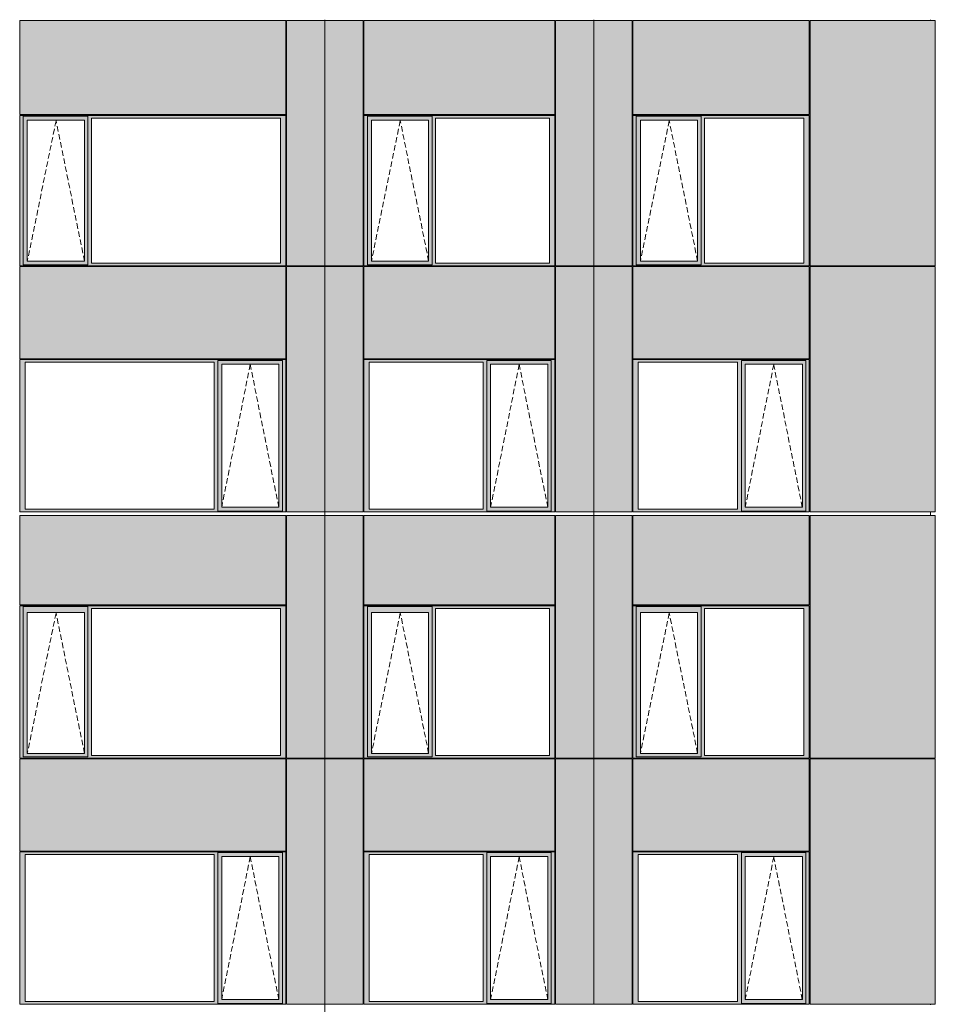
# Model space of a CAD drawing. Header units: millimetres. Extents: x 169383 to 755273, y -3871 to 302042.
# Tile 21 of 61: x 206035 to 217757, y 23547 to 36148. Entities that reach past the tile are written whole.
import ezdxf

# ---------------------------------------------------------------- set-up
doc = ezdxf.new("R2010")
doc.units = ezdxf.units.MM
doc.header["$MEASUREMENT"] = 0
doc.linetypes.add('OO_EOIAAY', pattern=[105.833361, 70.555568, -35.277793])
doc.layers.add('0_Ном._пера__1', color=7, linetype='Continuous', lineweight=0)
doc.layers.add('0_Ном._пера__120', color=7, linetype='Continuous', lineweight=0)
doc.layers.add('АР-Стены_внешние_.АР_Ном._пера__214', color=7, linetype='Continuous', lineweight=0, true_color=0xe2eaf1)

msp = doc.modelspace()

# ---------------------------------------------------------------- hatches: boundary and pattern name
at = {"layer": '0_Ном._пера__1', "linetype": 'Continuous', "lineweight": 0, "true_color": 0x000000}
for points in [[(206034.683, 34888.168), (206078.841, 34888.168), (206078.841, 34913.168), (209431.64, 34913.168), (209431.64, 34923.168), (206034.683, 34923.168)], [(206078.841, 34913.168), (206078.841, 34863.168), (206132.719, 34863.168), (206863.777, 34863.168), (206908.027, 34863.168), (206908.027, 34913.168)], [(209431.64, 34913.168), (206908.027, 34913.168), (206908.027, 34888.168), (206952.185, 34888.168), (209372.685, 34888.168), (209441.375, 34888.168), (209441.375, 34923.168), (209431.64, 34923.168)], [(210441.375, 34888.168), (210485.533, 34888.168), (210485.533, 34913.168), (212874.899, 34913.168), (212874.899, 34923.168), (210441.375, 34923.168)], [(210485.533, 34913.168), (210485.533, 34863.168), (210539.411, 34863.168), (211270.468, 34863.168), (211314.718, 34863.168), (211314.718, 34913.168)], [(212874.899, 34913.168), (211314.718, 34913.168), (211314.718, 34888.168), (211358.876, 34888.168), (212815.944, 34888.168), (212884.634, 34888.168), (212884.634, 34923.168), (212874.899, 34923.168)], [(213884.634, 34888.168), (213928.792, 34888.168), (213928.792, 34913.168), (216133.664, 34913.168), (216133.664, 34923.168), (213884.634, 34923.168)], [(213928.792, 34913.168), (213928.792, 34863.168), (213982.671, 34863.168), (214713.728, 34863.168), (214757.978, 34863.168), (214757.978, 34913.168)], [(216133.664, 34913.168), (214757.978, 34913.168), (214757.978, 34888.168), (214802.136, 34888.168), (216074.709, 34888.168), (216143.399, 34888.168), (216143.399, 34923.168), (216133.664, 34923.168)], [(206078.841, 33033.167), (206078.841, 34888.168), (206034.683, 34888.168), (206034.683, 33033.167)], [(206078.841, 34863.168), (206078.841, 33058.167), (206131.756, 33058.167), (206131.756, 34863.168)], [(206863.777, 33058.167), (206908.027, 33058.167), (206908.027, 34863.168), (206863.777, 34863.168)], [(206908.027, 34888.168), (206908.027, 33033.167), (206952.185, 33033.167), (206952.185, 34888.168)], [(209372.685, 33033.167), (209441.375, 33033.167), (209441.375, 34888.168), (209372.685, 34888.168)], [(210485.533, 33033.167), (210485.533, 34888.168), (210441.375, 34888.168), (210441.375, 33033.167)], [(210485.533, 34863.168), (210485.533, 33058.167), (210538.448, 33058.167), (210538.448, 34863.168)], [(211270.468, 33058.167), (211314.718, 33058.167), (211314.718, 34863.168), (211270.468, 34863.168)], [(211314.718, 34888.168), (211314.718, 33033.167), (211358.876, 33033.167), (211358.876, 34888.168)], [(212815.944, 33033.167), (212884.634, 33033.167), (212884.634, 34888.168), (212815.944, 34888.168)], [(213928.792, 33033.167), (213928.792, 34888.168), (213884.634, 34888.168), (213884.634, 33033.167)], [(213928.792, 34863.168), (213928.792, 33058.167), (213981.708, 33058.167), (213981.708, 34863.168)], [(214713.728, 33058.167), (214757.978, 33058.167), (214757.978, 34863.168), (214713.728, 34863.168)], [(214757.978, 34888.168), (214757.978, 33033.167), (214802.136, 33033.167), (214802.136, 34888.168)], [(216074.709, 33033.167), (216143.399, 33033.167), (216143.399, 34888.168), (216074.709, 34888.168)], [(206078.841, 33033.167), (206034.683, 33033.167), (206034.683, 32998.167), (209441.375, 32998.167), (209441.375, 33033.167), (209372.685, 33033.167), (206952.185, 33033.167), (206908.027, 33033.167), (206908.027, 33008.167), (206078.841, 33008.167)], [(206078.841, 33008.167), (206908.027, 33008.167), (206908.027, 33058.167), (206863.777, 33058.167), (206132.719, 33058.167), (206078.841, 33058.167)], [(210485.533, 33033.167), (210441.375, 33033.167), (210441.375, 32998.167), (212884.634, 32998.167), (212884.634, 33033.167), (212815.944, 33033.167), (211358.876, 33033.167), (211314.718, 33033.167), (211314.718, 33008.167), (210485.533, 33008.167)], [(210485.533, 33008.167), (211314.718, 33008.167), (211314.718, 33058.167), (211270.468, 33058.167), (210539.411, 33058.167), (210485.533, 33058.167)], [(213928.792, 33033.167), (213884.634, 33033.167), (213884.634, 32998.167), (216143.399, 32998.167), (216143.399, 33033.167), (216074.709, 33033.167), (214802.136, 33033.167), (214757.978, 33033.167), (214757.978, 33008.167), (213928.792, 33008.167)], [(213928.792, 33008.167), (214757.978, 33008.167), (214757.978, 33058.167), (214713.728, 33058.167), (213982.671, 33058.167), (213928.792, 33058.167)], [(206034.683, 31798.168), (206034.683, 31763.168), (206103.373, 31763.168), (208523.873, 31763.168), (208572.845, 31763.168), (208572.845, 31788.168), (209397.217, 31788.168), (209397.217, 31763.168), (209441.375, 31763.168), (209441.375, 31798.168)], [(206103.373, 29883.174), (206103.373, 31763.168), (206034.683, 31763.168), (206034.683, 29883.174)], [(208572.845, 31763.168), (208523.873, 31763.168), (208523.873, 29883.174), (208572.845, 29883.174)], [(208572.845, 31788.168), (208572.845, 31738.168), (208621.909, 31738.168), (209352.967, 31738.168), (209397.217, 31738.168), (209397.217, 31788.168)], [(209397.217, 29883.174), (209441.375, 29883.174), (209441.375, 31763.168), (209397.217, 31763.168)], [(210441.375, 31798.168), (210441.375, 31763.168), (210510.065, 31763.168), (211967.133, 31763.168), (212016.105, 31763.168), (212016.105, 31788.168), (212840.477, 31788.168), (212840.477, 31763.168), (212884.634, 31763.168), (212884.634, 31798.168)], [(210510.065, 29883.174), (210510.065, 31763.168), (210441.375, 31763.168), (210441.375, 29883.174)], [(212016.105, 31763.168), (211967.133, 31763.168), (211967.133, 29883.174), (212016.105, 29883.174)], [(212016.105, 31788.168), (212016.105, 31738.168), (212065.169, 31738.168), (212796.226, 31738.168), (212840.477, 31738.168), (212840.477, 31788.168)], [(212840.477, 29883.174), (212884.634, 29883.174), (212884.634, 31763.168), (212840.477, 31763.168)], [(213884.634, 31798.168), (213884.634, 31763.168), (213953.324, 31763.168), (215225.898, 31763.168), (215274.869, 31763.168), (215274.869, 31788.168), (216099.241, 31788.168), (216099.241, 31763.168), (216143.399, 31763.168), (216143.399, 31798.168)], [(213953.324, 29883.174), (213953.324, 31763.168), (213884.634, 31763.168), (213884.634, 29883.174)], [(215274.869, 31763.168), (215225.898, 31763.168), (215225.898, 29883.174), (215274.869, 29883.174)], [(215274.869, 31788.168), (215274.869, 31738.168), (215323.934, 31738.168), (216054.991, 31738.168), (216099.241, 31738.168), (216099.241, 31788.168)], [(216099.241, 29883.174), (216143.399, 29883.174), (216143.399, 31763.168), (216099.241, 31763.168)], [(208572.845, 29908.174), (208620.947, 29908.174), (208620.947, 31738.168), (208572.845, 31738.168)], [(209352.967, 31738.168), (209352.967, 29908.174), (209397.217, 29908.174), (209397.217, 31738.168)], [(212016.105, 29908.174), (212064.206, 29908.174), (212064.206, 31738.168), (212016.105, 31738.168)], [(212796.226, 31738.168), (212796.226, 29908.174), (212840.477, 29908.174), (212840.477, 31738.168)], [(215274.869, 29908.174), (215322.971, 29908.174), (215322.971, 31738.168), (215274.869, 31738.168)], [(216054.991, 31738.168), (216054.991, 29908.174), (216099.241, 29908.174), (216099.241, 31738.168)], [(206103.373, 29883.174), (206034.683, 29883.174), (206034.683, 29848.174), (209441.375, 29848.174), (209441.375, 29883.174), (209397.217, 29883.174), (209397.217, 29858.174), (208572.845, 29858.174), (208572.845, 29883.174), (208523.873, 29883.174)], [(208572.845, 29908.174), (208572.845, 29858.174), (209397.217, 29858.174), (209397.217, 29908.174), (209352.967, 29908.174), (208621.909, 29908.174)], [(210510.065, 29883.174), (210441.375, 29883.174), (210441.375, 29848.174), (212884.634, 29848.174), (212884.634, 29883.174), (212840.477, 29883.174), (212840.477, 29858.174), (212016.105, 29858.174), (212016.105, 29883.174), (211967.133, 29883.174)], [(212016.105, 29908.174), (212016.105, 29858.174), (212840.477, 29858.174), (212840.477, 29908.174), (212796.226, 29908.174), (212065.169, 29908.174)], [(213953.324, 29883.174), (213884.634, 29883.174), (213884.634, 29848.174), (216143.399, 29848.174), (216143.399, 29883.174), (216099.241, 29883.174), (216099.241, 29858.174), (215274.869, 29858.174), (215274.869, 29883.174), (215225.898, 29883.174)], [(215274.869, 29908.174), (215274.869, 29858.174), (216099.241, 29858.174), (216099.241, 29908.174), (216054.991, 29908.174), (215323.934, 29908.174)], [(206034.683, 28613.425), (206078.841, 28613.425), (206078.841, 28638.425), (209431.64, 28638.425), (209431.64, 28648.425), (206034.683, 28648.425)], [(206078.841, 26733.423), (206078.841, 28613.425), (206034.683, 28613.425), (206034.683, 26733.423)], [(206078.841, 28638.425), (206078.841, 28563.425), (206132.719, 28563.425), (206863.777, 28563.425), (206908.027, 28563.425), (206908.027, 28638.425)], [(209431.64, 28638.425), (206908.027, 28638.425), (206908.027, 28613.425), (206952.185, 28613.425), (209372.685, 28613.425), (209441.375, 28613.425), (209441.375, 28648.425), (209431.64, 28648.425)], [(206908.027, 28613.425), (206908.027, 26733.423), (206952.185, 26733.423), (206952.185, 28613.425)], [(209372.685, 26733.423), (209441.375, 26733.423), (209441.375, 28613.425), (209372.685, 28613.425)], [(210441.375, 28613.425), (210485.533, 28613.425), (210485.533, 28638.425), (212874.899, 28638.425), (212874.899, 28648.425), (210441.375, 28648.425)], [(210485.533, 26733.423), (210485.533, 28613.425), (210441.375, 28613.425), (210441.375, 26733.423)], [(210485.533, 28638.425), (210485.533, 28563.425), (210539.411, 28563.425), (211270.468, 28563.425), (211314.718, 28563.425), (211314.718, 28638.425)], [(212874.899, 28638.425), (211314.718, 28638.425), (211314.718, 28613.425), (211358.876, 28613.425), (212815.944, 28613.425), (212884.634, 28613.425), (212884.634, 28648.425), (212874.899, 28648.425)], [(211314.718, 28613.425), (211314.718, 26733.423), (211358.876, 26733.423), (211358.876, 28613.425)], [(212815.944, 26733.423), (212884.634, 26733.423), (212884.634, 28613.425), (212815.944, 28613.425)], [(213884.634, 28613.425), (213928.792, 28613.425), (213928.792, 28638.425), (216133.664, 28638.425), (216133.664, 28648.425), (213884.634, 28648.425)], [(213928.792, 26733.423), (213928.792, 28613.425), (213884.634, 28613.425), (213884.634, 26733.423)], [(213928.792, 28638.425), (213928.792, 28563.425), (213982.671, 28563.425), (214713.728, 28563.425), (214757.978, 28563.425), (214757.978, 28638.425)], [(216133.664, 28638.425), (214757.978, 28638.425), (214757.978, 28613.425), (214802.136, 28613.425), (216074.709, 28613.425), (216143.399, 28613.425), (216143.399, 28648.425), (216133.664, 28648.425)], [(214757.978, 28613.425), (214757.978, 26733.423), (214802.136, 26733.423), (214802.136, 28613.425)], [(216074.709, 26733.423), (216143.399, 26733.423), (216143.399, 28613.425), (216074.709, 28613.425)], [(206078.841, 28563.425), (206078.841, 26758.423), (206131.756, 26758.423), (206131.756, 28563.425)], [(206863.777, 26758.423), (206908.027, 26758.423), (206908.027, 28563.425), (206863.777, 28563.425)], [(210485.533, 28563.425), (210485.533, 26758.423), (210538.448, 26758.423), (210538.448, 28563.425)], [(211270.468, 26758.423), (211314.718, 26758.423), (211314.718, 28563.425), (211270.468, 28563.425)], [(213928.792, 28563.425), (213928.792, 26758.423), (213981.708, 26758.423), (213981.708, 28563.425)], [(214713.728, 26758.423), (214757.978, 26758.423), (214757.978, 28563.425), (214713.728, 28563.425)], [(206078.841, 26733.423), (206034.683, 26733.423), (206034.683, 26698.423), (209441.375, 26698.423), (209441.375, 26733.423), (209372.685, 26733.423), (206952.185, 26733.423), (206908.027, 26733.423), (206908.027, 26708.423), (206078.841, 26708.423)], [(206078.841, 26708.423), (206908.027, 26708.423), (206908.027, 26758.423), (206863.777, 26758.423), (206132.719, 26758.423), (206078.841, 26758.423)], [(210485.533, 26733.423), (210441.375, 26733.423), (210441.375, 26698.423), (212884.634, 26698.423), (212884.634, 26733.423), (212815.944, 26733.423), (211358.876, 26733.423), (211314.718, 26733.423), (211314.718, 26708.423), (210485.533, 26708.423)], [(210485.533, 26708.423), (211314.718, 26708.423), (211314.718, 26758.423), (211270.468, 26758.423), (210539.411, 26758.423), (210485.533, 26758.423)], [(213928.792, 26733.423), (213884.634, 26733.423), (213884.634, 26698.423), (216143.399, 26698.423), (216143.399, 26733.423), (216074.709, 26733.423), (214802.136, 26733.423), (214757.978, 26733.423), (214757.978, 26708.423), (213928.792, 26708.423)], [(213928.792, 26708.423), (214757.978, 26708.423), (214757.978, 26758.423), (214713.728, 26758.423), (213982.671, 26758.423), (213928.792, 26758.423)], [(206034.683, 25498.425), (206034.683, 25463.425), (206103.373, 25463.425), (208523.873, 25463.425), (208572.845, 25463.425), (208572.845, 25488.425), (209397.217, 25488.425), (209397.217, 25463.425), (209441.375, 25463.425), (209441.375, 25498.425)], [(206103.373, 23583.43), (206103.373, 25463.425), (206034.683, 25463.425), (206034.683, 23583.43)], [(208572.845, 25463.425), (208523.873, 25463.425), (208523.873, 23583.43), (208572.845, 23583.43)], [(208572.845, 25488.425), (208572.845, 25438.425), (208621.909, 25438.425), (209352.967, 25438.425), (209397.217, 25438.425), (209397.217, 25488.425)], [(209397.217, 23583.43), (209441.375, 23583.43), (209441.375, 25463.425), (209397.217, 25463.425)], [(210441.375, 25498.425), (210441.375, 25463.425), (210510.065, 25463.425), (211967.133, 25463.425), (212016.105, 25463.425), (212016.105, 25488.425), (212840.477, 25488.425), (212840.477, 25463.425), (212884.634, 25463.425), (212884.634, 25498.425)], [(210510.065, 23583.43), (210510.065, 25463.425), (210441.375, 25463.425), (210441.375, 23583.43)], [(212016.105, 25463.425), (211967.133, 25463.425), (211967.133, 23583.43), (212016.105, 23583.43)], [(212016.105, 25488.425), (212016.105, 25438.425), (212065.169, 25438.425), (212796.226, 25438.425), (212840.477, 25438.425), (212840.477, 25488.425)], [(212840.477, 23583.43), (212884.634, 23583.43), (212884.634, 25463.425), (212840.477, 25463.425)], [(213884.634, 25498.425), (213884.634, 25463.425), (213953.324, 25463.425), (215225.898, 25463.425), (215274.869, 25463.425), (215274.869, 25488.425), (216099.241, 25488.425), (216099.241, 25463.425), (216143.399, 25463.425), (216143.399, 25498.425)], [(213953.324, 23583.43), (213953.324, 25463.425), (213884.634, 25463.425), (213884.634, 23583.43)], [(215274.869, 25463.425), (215225.898, 25463.425), (215225.898, 23583.43), (215274.869, 23583.43)], [(215274.869, 25488.425), (215274.869, 25438.425), (215323.934, 25438.425), (216054.991, 25438.425), (216099.241, 25438.425), (216099.241, 25488.425)], [(216099.241, 23583.43), (216143.399, 23583.43), (216143.399, 25463.425), (216099.241, 25463.425)], [(208572.845, 23608.43), (208620.947, 23608.43), (208620.947, 25438.425), (208572.845, 25438.425)], [(209352.967, 25438.425), (209352.967, 23608.43), (209397.217, 23608.43), (209397.217, 25438.425)], [(212016.105, 23608.43), (212064.206, 23608.43), (212064.206, 25438.425), (212016.105, 25438.425)], [(212796.226, 25438.425), (212796.226, 23608.43), (212840.477, 23608.43), (212840.477, 25438.425)], [(215274.869, 23608.43), (215322.971, 23608.43), (215322.971, 25438.425), (215274.869, 25438.425)], [(216054.991, 25438.425), (216054.991, 23608.43), (216099.241, 23608.43), (216099.241, 25438.425)], [(206103.373, 23583.43), (206034.683, 23583.43), (206034.683, 23548.43), (209441.375, 23548.43), (209441.375, 23583.43), (209397.217, 23583.43), (209397.217, 23558.43), (208572.845, 23558.43), (208572.845, 23583.43), (208523.873, 23583.43)], [(208572.845, 23608.43), (208572.845, 23558.43), (209397.217, 23558.43), (209397.217, 23608.43), (209352.967, 23608.43), (208621.909, 23608.43)], [(210510.065, 23583.43), (210441.375, 23583.43), (210441.375, 23548.43), (212884.634, 23548.43), (212884.634, 23583.43), (212840.477, 23583.43), (212840.477, 23558.43), (212016.105, 23558.43), (212016.105, 23583.43), (211967.133, 23583.43)], [(212016.105, 23608.43), (212016.105, 23558.43), (212840.477, 23558.43), (212840.477, 23608.43), (212796.226, 23608.43), (212065.169, 23608.43)], [(213953.324, 23583.43), (213884.634, 23583.43), (213884.634, 23548.43), (216143.399, 23548.43), (216143.399, 23583.43), (216099.241, 23583.43), (216099.241, 23558.43), (215274.869, 23558.43), (215274.869, 23583.43), (215225.898, 23583.43)], [(215274.869, 23608.43), (215274.869, 23558.43), (216099.241, 23558.43), (216099.241, 23608.43), (216054.991, 23608.43), (215323.934, 23608.43)]]:
    msp.add_hatch(color=18, dxfattribs=at).paths.add_polyline_path(points)
at = {"layer": 'АР-Стены_внешние_.АР_Ном._пера__214', "linetype": 'Continuous', "lineweight": 0, "true_color": 0xe5e8eb}
for points in [[(206034.683, 36138.425), (206034.683, 34933.168), (209441.374, 34933.168), (209441.374, 36138.425)], [(209941.375, 36138.425), (209451.375, 36138.425), (209451.375, 32998.168), (209941.375, 32998.168)], [(210431.375, 36138.425), (209941.375, 36138.425), (209941.375, 32998.168), (210431.375, 32998.168)], [(210441.375, 36138.425), (210441.375, 34933.168), (212884.634, 34933.168), (212884.634, 36138.425)], [(213384.634, 36138.425), (212894.634, 36138.425), (212894.634, 32998.168), (213384.634, 32998.168)], [(213874.634, 36138.425), (213384.634, 36138.425), (213384.634, 32998.168), (213874.634, 32998.168)], [(213884.634, 36138.425), (213884.634, 34933.168), (216143.398, 34933.168), (216143.398, 36138.425)], [(217756.898, 32998.168), (217756.898, 36138.425), (216153.399, 36138.425), (216153.399, 32998.168)], [(206034.683, 32988.167), (206034.683, 31808.168), (209441.375, 31808.168), (209441.375, 32988.167)], [(209451.375, 31798.168), (209451.375, 29848.174), (209941.375, 29848.174), (209941.375, 32988.167), (209451.375, 32988.167)], [(209941.375, 32988.167), (209941.375, 29848.174), (210431.375, 29848.174), (210431.375, 32988.167)], [(210441.375, 32988.167), (210441.375, 31808.168), (212884.634, 31808.168), (212884.634, 32988.167)], [(212894.634, 31798.168), (212894.634, 29848.174), (213384.634, 29848.174), (213384.634, 32988.167), (212894.634, 32988.167)], [(213384.634, 32988.167), (213384.634, 29848.174), (213874.634, 29848.174), (213874.634, 32988.167)], [(213884.634, 32988.167), (213884.634, 31808.168), (216143.399, 31808.168), (216143.399, 32988.167)], [(216153.399, 31798.168), (216153.399, 29848.174), (217756.898, 29848.174), (217756.898, 32988.167), (216153.399, 32988.167)], [(206034.683, 29803.425), (206034.683, 28658.425), (209441.374, 28658.425), (209441.374, 29803.425)], [(209941.375, 29803.425), (209451.375, 29803.425), (209451.375, 26698.425), (209941.375, 26698.425)], [(210431.375, 29803.425), (209941.375, 29803.425), (209941.375, 26698.425), (210431.375, 26698.425)], [(210441.375, 29803.425), (210441.375, 28658.425), (212884.634, 28658.425), (212884.634, 29803.425)], [(213384.634, 29803.425), (212894.634, 29803.425), (212894.634, 26698.425), (213384.634, 26698.425)], [(213874.634, 29803.425), (213384.634, 29803.425), (213384.634, 26698.425), (213874.634, 26698.425)], [(213884.634, 29803.425), (213884.634, 28658.425), (216143.398, 28658.425), (216143.398, 29803.425)], [(217756.898, 26698.425), (217756.898, 29803.425), (216153.399, 29803.425), (216153.399, 26698.425)], [(206034.683, 26688.423), (206034.683, 25508.425), (209441.375, 25508.425), (209441.375, 26688.423)], [(209451.375, 25498.425), (209451.375, 23548.43), (209941.375, 23548.43), (209941.375, 26688.423), (209451.375, 26688.423)], [(209941.375, 26688.423), (209941.375, 23548.43), (210431.375, 23548.43), (210431.375, 26688.423)], [(210441.375, 26688.423), (210441.375, 25508.425), (212884.634, 25508.425), (212884.634, 26688.423)], [(212894.634, 25498.425), (212894.634, 23548.43), (213384.634, 23548.43), (213384.634, 26688.423), (212894.634, 26688.423)], [(213384.634, 26688.423), (213384.634, 23548.43), (213874.634, 23548.43), (213874.634, 26688.423)], [(213884.634, 26688.423), (213884.634, 25508.425), (216143.399, 25508.425), (216143.399, 26688.423)], [(216153.399, 25498.425), (216153.399, 23548.43), (217756.898, 23548.43), (217756.898, 26688.423), (216153.399, 26688.423)]]:
    msp.add_hatch(color=254, dxfattribs=at).paths.add_polyline_path(points)

# ---------------------------------------------------------------- linework, layer by layer
at = {"layer": '0_Ном._пера__120', "color": 7, "linetype": 'Continuous', "lineweight": 0}
for p, q in [((206034.683, 34933.168), (206034.683, 36138.425)), ((209441.374, 36138.425), (206034.683, 36138.425)), ((209441.374, 34933.168), (209441.374, 36138.425)), ((209451.375, 36138.425), (209451.375, 32998.168)), ((209941.375, 36138.425), (209451.375, 36138.425)), ((209941.375, 32988.167), (209941.375, 36147.917)), ((210431.375, 36138.425), (209941.375, 36138.425)), ((209941.375, 32989.37), (209941.375, 36138.425)), ((210431.375, 32998.168), (210431.375, 36138.425)), ((210441.375, 34933.168), (210441.375, 36138.425)), ((212884.634, 36138.425), (210441.375, 36138.425)), ((212884.634, 34933.168), (212884.634, 36138.425)), ((212894.634, 36138.425), (212894.634, 32998.168)), ((213384.634, 36138.425), (212894.634, 36138.425)), ((213384.634, 32988.167), (213384.634, 36145.454)), ((213874.634, 36138.425), (213384.634, 36138.425)), ((213874.634, 32998.168), (213874.634, 36138.425)), ((213884.634, 34933.168), (213884.634, 36138.425)), ((216143.398, 36138.425), (213884.634, 36138.425)), ((216143.398, 34933.168), (216143.398, 36138.425)), ((217756.898, 36138.425), (216153.399, 36138.425)), ((216153.399, 36138.425), (216153.399, 32998.168)), ((217694.726, 36147.917), (217694.726, 36138.425)), ((217756.898, 32998.168), (217756.898, 36138.425)), ((209441.374, 34933.168), (206034.683, 34933.168)), ((209441.375, 34923.168), (206034.683, 34923.168)), ((206044.587, 34923.168), (206034.683, 34923.168)), ((206034.683, 34923.168), (206034.683, 34888.168)), ((206078.841, 34888.168), (206078.841, 34913.168)), ((206078.841, 34913.168), (206908.027, 34913.168)), ((206908.027, 34913.168), (206908.027, 34888.168)), ((209441.375, 34888.168), (209441.375, 34923.168)), ((212884.634, 34933.168), (210441.375, 34933.168)), ((212884.634, 34923.168), (210441.375, 34923.168)), ((210451.279, 34923.168), (210441.375, 34923.168)), ((210441.375, 34923.168), (210441.375, 34888.168)), ((210485.533, 34888.168), (210485.533, 34913.168)), ((210485.533, 34913.168), (211314.718, 34913.168)), ((211314.718, 34913.168), (211314.718, 34888.168)), ((212884.634, 34888.168), (212884.634, 34923.168)), ((216143.398, 34933.168), (213884.634, 34933.168)), ((216143.399, 34923.168), (213884.634, 34923.168)), ((213894.539, 34923.168), (213884.634, 34923.168)), ((213884.634, 34923.168), (213884.634, 34888.168)), ((213928.792, 34888.168), (213928.792, 34913.168)), ((213928.792, 34913.168), (214757.978, 34913.168)), ((214757.978, 34913.168), (214757.978, 34888.168)), ((216143.399, 34888.168), (216143.399, 34923.168)), ((206034.683, 34888.168), (206034.683, 33033.167)), ((206078.841, 34888.168), (206078.841, 33012.742)), ((206862.814, 34863.168), (206131.756, 34863.168)), ((206131.756, 34863.168), (206131.756, 33058.167)), ((206862.814, 34863.168), (206863.777, 34863.168)), ((206863.777, 34863.168), (206863.777, 33058.167)), ((206908.027, 34888.168), (206908.027, 33033.167)), ((206952.185, 33033.167), (206952.185, 34888.168)), ((206952.185, 34888.168), (209372.685, 34888.168)), ((209372.685, 34888.168), (209372.685, 33033.167)), ((209441.375, 33033.167), (209441.375, 34888.168)), ((210441.375, 34888.168), (210441.375, 33033.167)), ((210485.533, 34888.168), (210485.533, 33012.742)), ((211269.505, 34863.168), (210538.448, 34863.168)), ((210538.448, 34863.168), (210538.448, 33058.167)), ((211269.505, 34863.168), (211270.468, 34863.168)), ((211270.468, 34863.168), (211270.468, 33058.167)), ((211314.718, 34888.168), (211314.718, 33033.167)), ((211358.876, 33033.167), (211358.876, 34888.168)), ((211358.876, 34888.168), (212815.944, 34888.168)), ((212815.944, 34888.168), (212815.944, 33033.167)), ((212884.634, 33033.167), (212884.634, 34888.168)), ((213884.634, 34888.168), (213884.634, 33033.167)), ((213928.792, 34888.168), (213928.792, 33012.742)), ((214712.765, 34863.168), (213981.708, 34863.168)), ((213981.708, 34863.168), (213981.708, 33058.167)), ((214712.765, 34863.168), (214713.728, 34863.168)), ((214713.728, 34863.168), (214713.728, 33058.167)), ((214757.978, 34888.168), (214757.978, 33033.167)), ((214802.136, 33033.167), (214802.136, 34888.168)), ((214802.136, 34888.168), (216074.709, 34888.168)), ((216074.709, 34888.168), (216074.709, 33033.167)), ((216143.399, 33033.167), (216143.399, 34888.168)), ((206034.683, 33033.167), (206034.683, 32998.167)), ((206131.756, 33058.167), (206862.814, 33058.167)), ((206863.777, 33058.167), (206862.814, 33058.167)), ((206908.027, 33033.167), (206908.027, 33012.742)), ((209372.685, 33033.167), (206952.185, 33033.167)), ((209441.375, 32998.167), (209441.375, 33033.167)), ((210441.375, 33033.167), (210441.375, 32998.167)), ((210538.448, 33058.167), (211269.505, 33058.167)), ((211270.468, 33058.167), (211269.505, 33058.167)), ((211314.718, 33033.167), (211314.718, 33012.742)), ((212815.944, 33033.167), (211358.876, 33033.167)), ((212884.634, 32998.167), (212884.634, 33033.167)), ((213884.634, 33033.167), (213884.634, 32998.167)), ((213981.708, 33058.167), (214712.765, 33058.167)), ((214713.728, 33058.167), (214712.765, 33058.167)), ((214757.978, 33033.167), (214757.978, 33012.742)), ((216074.709, 33033.167), (214802.136, 33033.167)), ((216143.399, 32998.167), (216143.399, 33033.167)), ((206044.311, 32998.168), (206034.683, 32998.168)), ((206034.683, 32998.167), (206044.508, 32998.167)), ((206034.683, 31808.168), (206034.683, 32988.167)), ((206034.683, 32988.167), (209441.375, 32988.167)), ((206044.508, 32998.167), (209431.56, 32998.167)), ((206908.027, 33012.742), (206078.841, 33012.742)), ((209431.56, 32998.167), (209441.375, 32998.167)), ((209441.375, 31808.168), (209441.375, 32988.167)), ((209941.375, 32998.168), (209451.375, 32998.168)), ((209451.375, 32988.167), (209451.375, 29848.174)), ((209451.375, 32988.167), (210431.375, 32988.167)), ((210431.375, 32998.168), (209941.375, 32998.168)), ((209941.375, 32988.167), (209941.375, 29848.174)), ((210431.375, 29848.174), (210431.375, 32988.167)), ((210451.003, 32998.168), (210441.375, 32998.168)), ((210441.375, 32998.167), (210451.2, 32998.167)), ((210441.375, 31808.168), (210441.375, 32988.167)), ((210441.375, 32988.167), (212884.634, 32988.167)), ((210451.2, 32998.167), (212874.82, 32998.167)), ((211314.718, 33012.742), (210485.533, 33012.742)), ((212874.82, 32998.167), (212884.634, 32998.167)), ((212884.634, 31808.168), (212884.634, 32988.167)), ((213384.634, 32998.168), (212894.634, 32998.168)), ((212894.634, 32988.167), (212894.634, 29848.174)), ((212894.634, 32988.167), (213874.634, 32988.167)), ((213874.634, 32998.168), (213384.634, 32998.168)), ((213384.634, 32988.167), (213384.634, 29848.174)), ((213874.634, 29848.174), (213874.634, 32988.167)), ((213894.263, 32998.168), (213884.634, 32998.168)), ((213884.634, 32998.167), (213894.459, 32998.167)), ((213884.634, 31808.168), (213884.634, 32988.167)), ((213884.634, 32988.167), (216143.399, 32988.167)), ((213894.459, 32998.167), (216133.585, 32998.167)), ((214757.978, 33012.742), (213928.792, 33012.742)), ((216133.585, 32998.167), (216143.399, 32998.167)), ((216143.399, 31808.168), (216143.399, 32988.167)), ((217756.898, 32998.168), (216153.399, 32998.168)), ((216153.399, 32988.167), (216153.399, 29848.174)), ((216153.399, 32988.167), (217756.898, 32988.167)), ((217694.726, 32998.168), (217694.726, 32988.167)), ((217756.898, 29848.174), (217756.898, 32988.167)), ((209441.375, 31808.168), (206034.683, 31808.168)), ((206034.683, 31763.168), (206034.683, 31798.168)), ((206034.683, 31798.168), (209441.375, 31798.168)), ((206034.683, 29883.174), (206034.683, 31763.168)), ((206103.373, 31763.168), (206103.373, 29883.174)), ((208523.873, 31763.168), (206103.373, 31763.168)), ((208523.873, 29883.174), (208523.873, 31763.168)), ((208572.845, 31738.168), (208572.845, 31788.168)), ((209397.217, 31788.168), (208572.845, 31788.168)), ((209397.217, 31763.168), (209397.217, 31788.168)), ((209397.217, 31763.168), (209397.217, 29883.174)), ((209441.375, 31798.168), (209441.375, 31763.168)), ((209441.375, 31763.168), (209441.375, 29883.174)), ((212884.634, 31808.168), (210441.375, 31808.168)), ((210441.375, 31763.168), (210441.375, 31798.168)), ((210441.375, 31798.168), (212884.634, 31798.168)), ((210441.375, 29883.174), (210441.375, 31763.168)), ((210510.065, 31763.168), (210510.065, 29883.174)), ((211967.133, 31763.168), (210510.065, 31763.168)), ((211967.133, 29883.174), (211967.133, 31763.168)), ((212016.105, 31738.168), (212016.105, 31788.168)), ((212840.477, 31788.168), (212016.105, 31788.168)), ((212840.477, 31763.168), (212840.477, 31788.168)), ((212840.477, 31763.168), (212840.477, 29883.174)), ((212884.634, 31798.168), (212884.634, 31763.168)), ((212884.634, 31763.168), (212884.634, 29883.174)), ((216143.399, 31808.168), (213884.634, 31808.168)), ((213884.634, 31763.168), (213884.634, 31798.168)), ((213884.634, 31798.168), (216143.399, 31798.168)), ((213884.634, 29883.174), (213884.634, 31763.168)), ((213953.324, 31763.168), (213953.324, 29883.174)), ((215225.898, 31763.168), (213953.324, 31763.168)), ((215225.898, 29883.174), (215225.898, 31763.168)), ((215274.869, 31738.168), (215274.869, 31788.168)), ((216099.241, 31788.168), (215274.869, 31788.168)), ((216099.241, 31763.168), (216099.241, 31788.168)), ((216099.241, 31763.168), (216099.241, 29883.174)), ((216143.399, 31798.168), (216143.399, 31763.168)), ((216143.399, 31763.168), (216143.399, 29883.174)), ((208572.845, 29908.174), (208572.845, 31738.168)), ((208620.947, 29908.174), (208620.947, 31738.168)), ((208620.947, 31738.168), (209352.004, 31738.168)), ((209352.967, 31738.168), (209352.004, 31738.168)), ((209352.967, 29908.174), (209352.967, 31738.168)), ((212016.105, 29908.174), (212016.105, 31738.168)), ((212064.206, 29908.174), (212064.206, 31738.168)), ((212064.206, 31738.168), (212795.264, 31738.168)), ((212796.226, 31738.168), (212795.264, 31738.168)), ((212796.226, 29908.174), (212796.226, 31738.168)), ((215274.869, 29908.174), (215274.869, 31738.168)), ((215322.971, 29908.174), (215322.971, 31738.168)), ((215322.971, 31738.168), (216054.028, 31738.168)), ((216054.991, 31738.168), (216054.028, 31738.168)), ((216054.991, 29908.174), (216054.991, 31738.168)), ((206034.683, 29848.174), (206034.683, 29883.174)), ((206103.373, 29883.174), (208523.873, 29883.174)), ((208572.845, 29858.174), (208572.845, 29908.174)), ((209352.004, 29908.174), (208620.947, 29908.174)), ((209352.004, 29908.174), (209352.967, 29908.174)), ((209397.217, 29883.174), (209397.217, 29858.174)), ((209441.375, 29883.174), (209441.375, 29848.174)), ((210441.375, 29848.174), (210441.375, 29883.174)), ((210510.065, 29883.174), (211967.133, 29883.174)), ((212016.105, 29858.174), (212016.105, 29908.174)), ((212795.264, 29908.174), (212064.206, 29908.174)), ((212795.264, 29908.174), (212796.226, 29908.174)), ((212840.477, 29883.174), (212840.477, 29858.174)), ((212884.634, 29883.174), (212884.634, 29848.174)), ((213884.634, 29848.174), (213884.634, 29883.174)), ((213953.324, 29883.174), (215225.898, 29883.174)), ((215274.869, 29858.174), (215274.869, 29908.174)), ((216054.028, 29908.174), (215322.971, 29908.174)), ((216054.028, 29908.174), (216054.991, 29908.174)), ((216099.241, 29883.174), (216099.241, 29858.174)), ((216143.399, 29883.174), (216143.399, 29848.174)), ((209441.375, 29848.174), (206034.683, 29848.174)), ((206034.683, 28658.425), (206034.683, 29803.425)), ((209441.374, 29803.425), (206034.683, 29803.425)), ((208572.845, 29858.174), (209397.217, 29858.174)), ((209441.374, 28658.425), (209441.374, 29803.425)), ((209941.375, 29848.174), (209451.375, 29848.174)), ((209451.375, 29803.425), (209451.375, 26698.425)), ((209941.375, 29803.425), (209451.375, 29803.425)), ((210431.375, 29848.174), (209941.375, 29848.174)), ((209941.375, 26688.423), (209941.375, 29848.174)), ((210431.375, 29803.425), (209941.375, 29803.425)), ((209941.375, 26689.627), (209941.375, 29803.425)), ((210431.375, 26698.425), (210431.375, 29803.425)), ((212884.634, 29848.174), (210441.375, 29848.174)), ((210441.375, 28658.425), (210441.375, 29803.425)), ((212884.634, 29803.425), (210441.375, 29803.425)), ((212016.105, 29858.174), (212840.477, 29858.174)), ((212884.634, 28658.425), (212884.634, 29803.425)), ((213384.634, 29848.174), (212894.634, 29848.174)), ((212894.634, 29803.425), (212894.634, 26698.425)), ((213384.634, 29803.425), (212894.634, 29803.425)), ((213874.634, 29848.174), (213384.634, 29848.174)), ((213384.634, 26688.423), (213384.634, 29845.711)), ((213874.634, 29803.425), (213384.634, 29803.425)), ((213874.634, 26698.425), (213874.634, 29803.425)), ((216143.399, 29848.174), (213884.634, 29848.174)), ((213884.634, 28658.425), (213884.634, 29803.425)), ((216143.398, 29803.425), (213884.634, 29803.425)), ((215274.869, 29858.174), (216099.241, 29858.174)), ((216143.398, 28658.425), (216143.398, 29803.425)), ((217756.898, 29848.174), (216153.399, 29848.174)), ((217756.898, 29803.425), (216153.399, 29803.425)), ((216153.399, 29803.425), (216153.399, 26698.425)), ((217694.726, 29848.174), (217694.726, 29803.425)), ((217756.898, 26698.425), (217756.898, 29803.425)), ((209441.374, 28658.425), (206034.683, 28658.425)), ((209441.375, 28648.425), (206034.683, 28648.425)), ((206044.587, 28648.425), (206034.683, 28648.425)), ((206034.683, 28648.425), (206034.683, 28613.425)), ((206034.683, 28613.425), (206034.683, 26733.423)), ((206078.841, 28613.425), (206078.841, 28638.425)), ((206078.841, 28638.425), (206908.027, 28638.425)), ((206078.841, 28613.425), (206078.841, 26712.999)), ((206908.027, 28638.425), (206908.027, 28613.425)), ((206908.027, 28613.425), (206908.027, 26733.423)), ((206952.185, 26733.423), (206952.185, 28613.425)), ((206952.185, 28613.425), (209372.685, 28613.425)), ((209372.685, 28613.425), (209372.685, 26733.423)), ((209441.375, 28613.425), (209441.375, 28648.425)), ((209441.375, 26733.423), (209441.375, 28613.425)), ((212884.634, 28658.425), (210441.375, 28658.425)), ((212884.634, 28648.425), (210441.375, 28648.425)), ((210451.279, 28648.425), (210441.375, 28648.425)), ((210441.375, 28648.425), (210441.375, 28613.425)), ((210441.375, 28613.425), (210441.375, 26733.423)), ((210485.533, 28613.425), (210485.533, 28638.425)), ((210485.533, 28638.425), (211314.718, 28638.425)), ((210485.533, 28613.425), (210485.533, 26712.999)), ((211314.718, 28638.425), (211314.718, 28613.425)), ((211314.718, 28613.425), (211314.718, 26733.423)), ((211358.876, 26733.423), (211358.876, 28613.425)), ((211358.876, 28613.425), (212815.944, 28613.425)), ((212815.944, 28613.425), (212815.944, 26733.423)), ((212884.634, 28613.425), (212884.634, 28648.425)), ((212884.634, 26733.423), (212884.634, 28613.425)), ((216143.398, 28658.425), (213884.634, 28658.425)), ((216143.399, 28648.425), (213884.634, 28648.425)), ((213894.539, 28648.425), (213884.634, 28648.425)), ((213884.634, 28648.425), (213884.634, 28613.425)), ((213884.634, 28613.425), (213884.634, 26733.423)), ((213928.792, 28613.425), (213928.792, 28638.425)), ((213928.792, 28638.425), (214757.978, 28638.425)), ((213928.792, 28613.425), (213928.792, 26712.999)), ((214757.978, 28638.425), (214757.978, 28613.425)), ((214757.978, 28613.425), (214757.978, 26733.423)), ((214802.136, 26733.423), (214802.136, 28613.425)), ((214802.136, 28613.425), (216074.709, 28613.425)), ((216074.709, 28613.425), (216074.709, 26733.423)), ((216143.399, 28613.425), (216143.399, 28648.425)), ((216143.399, 26733.423), (216143.399, 28613.425)), ((206862.814, 28563.425), (206131.756, 28563.425)), ((206131.756, 28563.425), (206131.756, 26758.423)), ((206862.814, 28563.425), (206863.777, 28563.425)), ((206863.777, 28563.425), (206863.777, 26758.423)), ((211269.505, 28563.425), (210538.448, 28563.425)), ((210538.448, 28563.425), (210538.448, 26758.423)), ((211269.505, 28563.425), (211270.468, 28563.425)), ((211270.468, 28563.425), (211270.468, 26758.423)), ((214712.765, 28563.425), (213981.708, 28563.425)), ((213981.708, 28563.425), (213981.708, 26758.423)), ((214712.765, 28563.425), (214713.728, 28563.425)), ((214713.728, 28563.425), (214713.728, 26758.423)), ((206034.683, 26733.423), (206034.683, 26698.423)), ((206131.756, 26758.423), (206862.814, 26758.423)), ((206863.777, 26758.423), (206862.814, 26758.423)), ((206908.027, 26733.423), (206908.027, 26712.999)), ((209372.685, 26733.423), (206952.185, 26733.423)), ((209441.375, 26698.423), (209441.375, 26733.423)), ((210441.375, 26733.423), (210441.375, 26698.423)), ((210538.448, 26758.423), (211269.505, 26758.423)), ((211270.468, 26758.423), (211269.505, 26758.423)), ((211314.718, 26733.423), (211314.718, 26712.999)), ((212815.944, 26733.423), (211358.876, 26733.423)), ((212884.634, 26698.423), (212884.634, 26733.423)), ((213884.634, 26733.423), (213884.634, 26698.423)), ((213981.708, 26758.423), (214712.765, 26758.423)), ((214713.728, 26758.423), (214712.765, 26758.423)), ((214757.978, 26733.423), (214757.978, 26712.999)), ((216074.709, 26733.423), (214802.136, 26733.423)), ((216143.399, 26698.423), (216143.399, 26733.423)), ((206044.311, 26698.425), (206034.683, 26698.425)), ((206034.683, 26698.423), (206044.508, 26698.423)), ((206034.683, 25508.425), (206034.683, 26688.423)), ((209441.375, 26688.423), (206034.683, 26688.423)), ((206044.508, 26698.423), (209431.56, 26698.423)), ((206908.027, 26712.999), (206078.841, 26712.999)), ((209431.56, 26698.423), (209441.375, 26698.423)), ((209441.375, 25508.425), (209441.375, 26688.423)), ((209941.375, 26698.425), (209451.375, 26698.425)), ((209451.375, 26688.423), (209451.375, 23548.43)), ((210431.375, 26688.423), (209451.375, 26688.423)), ((210431.375, 26698.425), (209941.375, 26698.425)), ((209941.375, 26688.423), (209941.375, 23548.43)), ((210431.375, 23548.43), (210431.375, 26688.423)), ((210451.003, 26698.425), (210441.375, 26698.425)), ((210441.375, 26698.423), (210451.2, 26698.423)), ((210441.375, 25508.425), (210441.375, 26688.423)), ((212884.634, 26688.423), (210441.375, 26688.423)), ((210451.2, 26698.423), (212874.82, 26698.423)), ((211314.718, 26712.999), (210485.533, 26712.999)), ((212874.82, 26698.423), (212884.634, 26698.423)), ((212884.634, 25508.425), (212884.634, 26688.423)), ((213384.634, 26698.425), (212894.634, 26698.425)), ((212894.634, 26688.423), (212894.634, 23548.43)), ((213874.634, 26688.423), (212894.634, 26688.423)), ((213874.634, 26698.425), (213384.634, 26698.425)), ((213384.634, 26688.423), (213384.634, 23548.43)), ((213874.634, 23548.43), (213874.634, 26688.423)), ((213894.263, 26698.425), (213884.634, 26698.425)), ((213884.634, 26698.423), (213894.459, 26698.423)), ((213884.634, 25508.425), (213884.634, 26688.423)), ((216143.399, 26688.423), (213884.634, 26688.423)), ((213894.459, 26698.423), (216133.585, 26698.423)), ((214757.978, 26712.999), (213928.792, 26712.999)), ((216133.585, 26698.423), (216143.399, 26698.423)), ((216143.399, 25508.425), (216143.399, 26688.423)), ((217756.898, 26698.425), (216153.399, 26698.425)), ((216153.399, 26688.423), (216153.399, 23548.43)), ((217756.898, 26688.423), (216153.399, 26688.423)), ((217694.726, 26698.425), (217694.726, 26688.423)), ((217756.898, 23548.43), (217756.898, 26688.423)), ((209441.375, 25508.425), (206034.683, 25508.425)), ((206034.683, 25463.425), (206034.683, 25498.425)), ((206034.683, 25498.425), (209441.375, 25498.425)), ((206034.683, 23583.43), (206034.683, 25463.425)), ((206103.373, 25463.425), (206103.373, 23583.43)), ((208523.873, 25463.425), (206103.373, 25463.425)), ((208523.873, 23583.43), (208523.873, 25463.425)), ((208572.845, 25438.425), (208572.845, 25488.425)), ((209397.217, 25488.425), (208572.845, 25488.425)), ((209397.217, 25463.425), (209397.217, 25488.425)), ((209397.217, 25463.425), (209397.217, 23583.43)), ((209441.375, 25498.425), (209441.375, 25463.425)), ((209441.375, 25463.425), (209441.375, 23583.43)), ((212884.634, 25508.425), (210441.375, 25508.425)), ((210441.375, 25463.425), (210441.375, 25498.425)), ((210441.375, 25498.425), (212884.634, 25498.425)), ((210441.375, 23583.43), (210441.375, 25463.425)), ((210510.065, 25463.425), (210510.065, 23583.43)), ((211967.133, 25463.425), (210510.065, 25463.425)), ((211967.133, 23583.43), (211967.133, 25463.425)), ((212016.105, 25438.425), (212016.105, 25488.425)), ((212840.477, 25488.425), (212016.105, 25488.425)), ((212840.477, 25463.425), (212840.477, 25488.425)), ((212840.477, 25463.425), (212840.477, 23583.43)), ((212884.634, 25498.425), (212884.634, 25463.425)), ((212884.634, 25463.425), (212884.634, 23583.43)), ((216143.399, 25508.425), (213884.634, 25508.425)), ((213884.634, 25463.425), (213884.634, 25498.425)), ((213884.634, 25498.425), (216143.399, 25498.425)), ((213884.634, 23583.43), (213884.634, 25463.425)), ((213953.324, 25463.425), (213953.324, 23583.43)), ((215225.898, 25463.425), (213953.324, 25463.425)), ((215225.898, 23583.43), (215225.898, 25463.425)), ((215274.869, 25438.425), (215274.869, 25488.425)), ((216099.241, 25488.425), (215274.869, 25488.425)), ((216099.241, 25463.425), (216099.241, 25488.425)), ((216099.241, 25463.425), (216099.241, 23583.43)), ((216143.399, 25498.425), (216143.399, 25463.425)), ((216143.399, 25463.425), (216143.399, 23583.43)), ((208572.845, 23608.43), (208572.845, 25438.425)), ((208620.947, 23608.43), (208620.947, 25438.425)), ((208620.947, 25438.425), (209352.004, 25438.425)), ((209352.967, 25438.425), (209352.004, 25438.425)), ((209352.967, 23608.43), (209352.967, 25438.425)), ((212016.105, 23608.43), (212016.105, 25438.425)), ((212064.206, 23608.43), (212064.206, 25438.425)), ((212064.206, 25438.425), (212795.264, 25438.425)), ((212796.226, 25438.425), (212795.264, 25438.425)), ((212796.226, 23608.43), (212796.226, 25438.425)), ((215274.869, 23608.43), (215274.869, 25438.425)), ((215322.971, 23608.43), (215322.971, 25438.425)), ((215322.971, 25438.425), (216054.028, 25438.425)), ((216054.991, 25438.425), (216054.028, 25438.425)), ((216054.991, 23608.43), (216054.991, 25438.425)), ((206034.683, 23548.43), (206034.683, 23583.43)), ((206103.373, 23583.43), (208523.873, 23583.43)), ((208572.845, 23558.43), (208572.845, 23608.43)), ((209352.004, 23608.43), (208620.947, 23608.43)), ((209352.004, 23608.43), (209352.967, 23608.43)), ((209397.217, 23583.43), (209397.217, 23558.43)), ((209441.375, 23583.43), (209441.375, 23548.43)), ((210441.375, 23548.43), (210441.375, 23583.43)), ((210510.065, 23583.43), (211967.133, 23583.43)), ((212016.105, 23558.43), (212016.105, 23608.43)), ((212795.264, 23608.43), (212064.206, 23608.43)), ((212795.264, 23608.43), (212796.226, 23608.43)), ((212840.477, 23583.43), (212840.477, 23558.43)), ((212884.634, 23583.43), (212884.634, 23548.43)), ((213884.634, 23548.43), (213884.634, 23583.43)), ((213953.324, 23583.43), (215225.898, 23583.43)), ((215274.869, 23558.43), (215274.869, 23608.43)), ((216054.028, 23608.43), (215322.971, 23608.43)), ((216054.028, 23608.43), (216054.991, 23608.43)), ((216099.241, 23583.43), (216099.241, 23558.43)), ((216143.399, 23583.43), (216143.399, 23548.43)), ((209441.375, 23548.43), (206034.683, 23548.43)), ((208572.845, 23558.43), (209397.217, 23558.43)), ((209941.375, 23548.43), (209451.375, 23548.43)), ((210431.375, 23548.43), (209941.375, 23548.43)), ((209941.375, 20398.432), (209941.375, 23548.43)), ((212884.634, 23548.43), (210441.375, 23548.43)), ((212016.105, 23558.43), (212840.477, 23558.43)), ((213384.634, 23548.43), (212894.634, 23548.43)), ((213874.634, 23548.43), (213384.634, 23548.43)), ((216143.399, 23548.43), (213884.634, 23548.43)), ((215274.869, 23558.43), (216099.241, 23558.43)), ((217756.898, 23548.43), (216153.399, 23548.43)), ((217694.726, 23548.43), (217694.726, 23538.43))]:
    msp.add_line(p, q, dxfattribs=at)
at = {"layer": '0_Ном._пера__120', "color": 7, "linetype": 'OO_EOIAAY', "lineweight": 0}
for p, q in [((206500.777, 34853.168), (206131.756, 33058.167)), ((206863.777, 33058.167), (206500.777, 34853.168)), ((210907.469, 34853.168), (210538.448, 33058.167)), ((211270.468, 33058.167), (210907.469, 34853.168)), ((214350.729, 34853.168), (213981.708, 33058.167)), ((214713.728, 33058.167), (214350.729, 34853.168)), ((208986.138, 31734.177), (208620.947, 29908.174)), ((209352.004, 29908.174), (208985.332, 31738.168)), ((212429.398, 31734.177), (212064.206, 29908.174)), ((212795.264, 29908.174), (212428.591, 31738.168)), ((215688.162, 31734.177), (215322.971, 29908.174)), ((216054.028, 29908.174), (215687.356, 31738.168)), ((206500.777, 28553.425), (206131.756, 26758.423)), ((206863.777, 26758.423), (206500.777, 28553.425)), ((210907.469, 28553.425), (210538.448, 26758.423)), ((211270.468, 26758.423), (210907.469, 28553.425)), ((214350.729, 28553.425), (213981.708, 26758.423)), ((214713.728, 26758.423), (214350.729, 28553.425)), ((208986.138, 25434.434), (208620.947, 23608.43)), ((209352.004, 23608.43), (208985.332, 25438.425)), ((212429.398, 25434.434), (212064.206, 23608.43)), ((212795.264, 23608.43), (212428.591, 25438.425)), ((215688.162, 25434.434), (215322.971, 23608.43)), ((216054.028, 23608.43), (215687.356, 25438.425))]:
    msp.add_line(p, q, dxfattribs=at)

doc.saveas('drawing.dxf')
